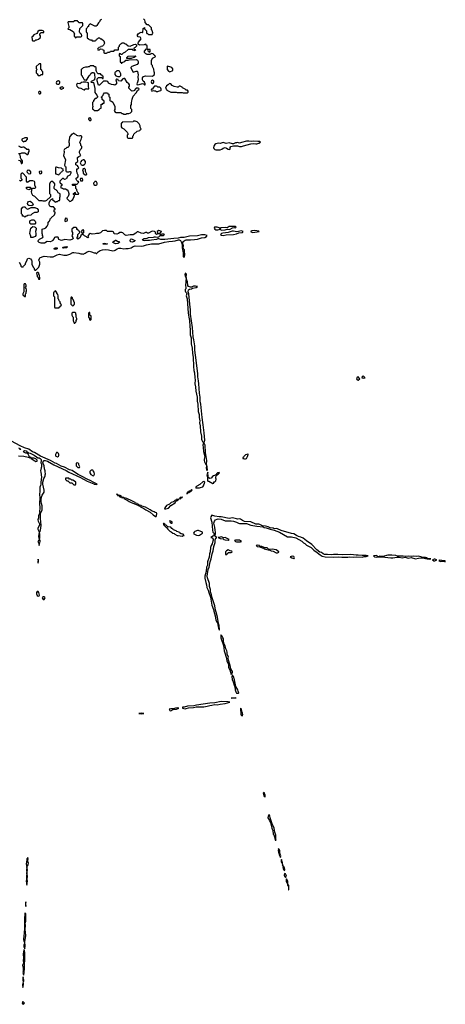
# Model space of a CAD drawing. Header units: inches. Extents: x 2769577 to 2880010, y 685631 to 825129.
# Tile 128 of 155: x 2841591 to 2849915, y 755086 to 774326. Entities that reach past the tile are written whole.
import ezdxf

# ---------------------------------------------------------------- set-up
doc = ezdxf.new("R2010")
doc.units = ezdxf.units.IN
doc.header["$MEASUREMENT"] = 0
for name, color, linetype in [('C8745', 7, 'Continuous'), ('C8746', 7, 'Continuous'), ('C8747', 7, 'Continuous')]:
    doc.layers.add(name, color=color, linetype=linetype)

msp = doc.modelspace()

# ---------------------------------------------------------------- linework, layer by layer
at = {"layer": 'C8745', "color": 4, "elevation": 4}
for points in [[(2846370, 759223), (2846355, 759210), (2846358, 759190), (2846370, 759146), (2846390, 759142), (2846391, 759170)], [(2846470, 758795), (2846450, 758762), (2846447, 758730), (2846479, 758679), (2846490, 758645), (2846497, 758637), (2846522, 758530), (2846543, 758483), (2846549, 758410), (2846559, 758399), (2846577, 758357), (2846590, 758291), (2846607, 758293), (2846603, 758303), (2846602, 758358), (2846599, 758390), (2846581, 758450), (2846568, 758530), (2846562, 758550), (2846534, 758590), (2846530, 758615), (2846513, 758653), (2846510, 758674), (2846487, 758727), (2846480, 758770)], [(2846650, 758129), (2846646, 758094), (2846650, 758059), (2846670, 757997), (2846690, 757957), (2846695, 757965), (2846700, 757990), (2846681, 758041), (2846677, 758090), (2846670, 758107), (2846656, 758116)], [(2841750, 757954), (2841731, 757930), (2841734, 757910), (2841730, 757909), (2841727, 757870), (2841717, 757830), (2841729, 757770), (2841724, 757710), (2841730, 757652), (2841741, 757710), (2841733, 757770), (2841741, 757790), (2841756, 757810), (2841763, 757850), (2841752, 757872), (2841752, 757910), (2841757, 757930)], [(2846710, 757914), (2846705, 757895), (2846707, 757873), (2846710, 757859), (2846719, 757859), (2846723, 757843), (2846730, 757792), (2846735, 757805), (2846732, 757850), (2846730, 757862), (2846722, 757862), (2846724, 757870)], [(2846750, 757783), (2846740, 757780), (2846737, 757770), (2846745, 757730), (2846750, 757717), (2846756, 757716), (2846770, 757696), (2846774, 757726), (2846771, 757750)], [(2841730, 757648), (2841722, 757590), (2841725, 757530), (2841716, 757490), (2841730, 757414), (2841742, 757490), (2841736, 757530), (2841742, 757590)], [(2846770, 757642), (2846766, 757610), (2846768, 757590), (2846790, 757564), (2846802, 757578), (2846806, 757590), (2846802, 757610), (2846790, 757635)], [(2846810, 757537), (2846803, 757517), (2846805, 757490), (2846810, 757473), (2846813, 757473), (2846821, 757461), (2846830, 757405), (2846839, 757399), (2846845, 757385), (2846850, 757325), (2846854, 757326), (2846857, 757343), (2846852, 757410), (2846842, 757422), (2846837, 757437), (2846833, 757490)], [(2841710, 757086), (2841703, 757050), (2841710, 756994), (2841714, 757050)], [(2841690, 756869), (2841684, 756750), (2841688, 756668), (2841683, 756550), (2841676, 756510), (2841680, 756470), (2841670, 756428), (2841666, 756350), (2841670, 756312), (2841685, 756305), (2841687, 756290), (2841681, 756259), (2841670, 756242), (2841670, 756212), (2841690, 756172), (2841701, 756230), (2841692, 756310), (2841712, 756432), (2841698, 756550), (2841704, 756624), (2841699, 756670), (2841709, 756711), (2841714, 756790), (2841710, 756858)], [(2841670, 756149), (2841659, 756070), (2841666, 755990), (2841662, 755950), (2841665, 755890), (2841648, 755850), (2841660, 755790), (2841661, 755730), (2841651, 755710), (2841664, 755664), (2841670, 755654), (2841684, 755776), (2841683, 755890), (2841689, 755931), (2841694, 756090), (2841687, 756147)], [(2841658, 755618), (2841650, 755618), (2841650, 755542), (2841670, 755534), (2841670, 755566), (2841658, 755590), (2841666, 755610)], [(2841650, 755508), (2841645, 755465), (2841650, 755412), (2841669, 755470), (2841666, 755506)], [(2841650, 755143), (2841644, 755136), (2841637, 755110), (2841650, 755086), (2841683, 755110)]]:
    msp.add_lwpolyline(points, close=True, dxfattribs=at)
at = {"layer": 'C8746', "color": 4, "elevation": 4}
for points in [[(2841582, 769590), (2841612, 769532), (2841614, 769510), (2841630, 769494), (2841650, 769494), (2841662, 769498), (2841666, 769510), (2841706, 769550), (2841708, 769570), (2841730, 769614), (2841742, 769650), (2841750, 769658), (2841770, 769665), (2841802, 769650), (2841822, 769630), (2841832, 769610), (2841832, 769550), (2841858, 769490), (2841872, 769470), (2841873, 769453), (2841890, 769434), (2841910, 769434), (2841968, 769490), (2841969, 769510), (2841982, 769550), (2841982, 769590), (2841968, 769630), (2841980, 769660), (2841988, 769670), (2842028, 769690), (2842070, 769703), (2842190, 769691), (2842248, 769692), (2842327, 769733), (2842370, 769745), (2842456, 769724), (2842510, 769722), (2842570, 769745), (2842630, 769774), (2842650, 769777), (2842750, 769765), (2842790, 769751), (2842811, 769751), (2842830, 769742), (2842870, 769762), (2842908, 769790), (2842950, 769801), (2842993, 769793), (2843050, 769772), (2843072, 769772), (2843090, 769754), (2843102, 769758), (2843106, 769770), (2843126, 769790), (2843166, 769814), (2843209, 769831), (2843270, 769837), (2843331, 769831), (2843410, 769812), (2843447, 769813), (2843456, 769824), (2843498, 769850), (2843530, 769861), (2843570, 769864), (2843630, 769851), (2843670, 769858), (2843710, 769858), (2843769, 769871), (2843810, 769894), (2843850, 769904), (2843970, 769901), (2844014, 769906), (2844073, 769927), (2844170, 769947), (2844314, 769946), (2844421, 769979), (2844507, 769993), (2844579, 770000)], [(2842217, 770000), (2842190, 769984), (2842130, 769994), (2842079, 769961), (2842043, 769957), (2842010, 769956), (2841971, 769971), (2841953, 769990), (2841955, 770000)], [(2843507, 770000), (2843527, 769990), (2843541, 769970), (2843510, 769954), (2843470, 769948), (2843449, 769950), (2843414, 769970), (2843430, 769995), (2843438, 770000)], [(2843839, 770000), (2843830, 769990), (2843790, 769980), (2843765, 769985), (2843756, 769990), (2843753, 770000)], [(2844742, 770000), (2844757, 769970), (2844767, 769930), (2844767, 769870), (2844787, 769770), (2844786, 769710), (2844790, 769691), (2844810, 769686), (2844822, 769730), (2844816, 769810), (2844812, 769830), (2844793, 769850), (2844787, 769867), (2844792, 769910), (2844784, 769944), (2844785, 769970), (2844795, 769990), (2844803, 770000)], [(2841570, 765805), (2841675, 765795), (2841759, 765779), (2841790, 765764), (2841818, 765762), (2841815, 765770), (2841784, 765784), (2841757, 765837), (2841737, 765857), (2841710, 765854), (2841683, 765870), (2841667, 765893), (2841676, 765904), (2841695, 765905), (2841718, 765898), (2841738, 765878), (2841750, 765874), (2841763, 765863), (2841798, 765858), (2841877, 765817), (2841921, 765781), (2841947, 765767), (2841970, 765763), (2841992, 765752), (2842009, 765730), (2842013, 765710), (2842006, 765670), (2842018, 765638), (2842021, 765610), (2842020, 765590), (2842010, 765569), (2841996, 765510), (2842005, 765485), (2842015, 765385), (2842004, 765290), (2842005, 765250), (2841999, 765221), (2841982, 765190), (2841987, 765113), (2841979, 765050), (2841988, 764992), (2841980, 764870), (2841985, 764790), (2841977, 764710), (2841983, 764690), (2841958, 764630), (2841958, 764590), (2841949, 764550), (2841953, 764530), (2841977, 764477), (2841981, 764450), (2841944, 764390), (2841945, 764370), (2841966, 764330), (2841969, 764310), (2841958, 764230), (2841969, 764170), (2841965, 764155), (2841947, 764130), (2841950, 764116), (2841961, 764101), (2841970, 764054), (2841989, 764130), (2841989, 764150), (2841978, 764170), (2841984, 764196), (2841986, 764270), (2841978, 764310), (2841992, 764328), (2842007, 764390), (2842014, 764450), (2842001, 764581), (2842001, 764679), (2842029, 764750), (2842029, 764829), (2842017, 764870), (2842012, 764912), (2842014, 764970), (2842030, 765032), (2842068, 765092), (2842069, 765130), (2842043, 765250), (2842043, 765290), (2842062, 765358), (2842082, 765390), (2842089, 765410), (2842089, 765430), (2842098, 765450), (2842089, 765490), (2842089, 765510), (2842075, 765550), (2842069, 765610), (2842047, 765670), (2842056, 765704), (2842068, 765712), (2842090, 765714), (2842137, 765697), (2842262, 765630), (2842497, 765517), (2842550, 765485), (2842779, 765379), (2842911, 765310), (2843010, 765267), (2843039, 765259), (2843051, 765250), (2843099, 765241), (2843108, 765250), (2843080, 765260), (2843070, 765272), (2843042, 765282), (2842970, 765323), (2842922, 765342), (2842790, 765415), (2842738, 765438), (2842662, 765482), (2842615, 765515), (2842567, 765527), (2842470, 765579), (2842403, 765603), (2842313, 765653), (2842283, 765663), (2842192, 765712), (2842000, 765800), (2841880, 765870), (2841844, 765884), (2841770, 765934), (2841683, 765963), (2841601, 766001), (2841433, 766093)], [(2841570, 765959), (2841596, 765950), (2841601, 765941), (2841616, 765930), (2841613, 765927), (2841590, 765927)]]:
    msp.add_lwpolyline(points, dxfattribs=at)
at = {"layer": 'C8746', "color": 4}
for points, elevation in [([(2842290, 769838), (2842259, 769850), (2842282, 769870), (2842322, 769870), (2842327, 769850), (2842310, 769841)], 4), ([(2842450, 769864), (2842429, 769870), (2842440, 769880), (2842466, 769890), (2842510, 769894), (2842522, 769890), (2842514, 769870), (2842510, 769870)], 4), ([(2843230, 769935), (2843223, 769950), (2843250, 769958), (2843310, 769949), (2843290, 769941)], 4), ([(2841950, 769386), (2841930, 769386), (2841922, 769378), (2841924, 769344), (2841934, 769330), (2841934, 769310), (2841954, 769290), (2841958, 769258), (2841970, 769254), (2841982, 769258), (2841986, 769270), (2841976, 769336), (2841966, 769350), (2841966, 769370)], 4), ([(2844830, 769375), (2844822, 769350), (2844828, 769310), (2844830, 769305), (2844842, 769302), (2844850, 769294), (2844855, 769350), (2844850, 769362)], 4), ([(2844850, 769286), (2844833, 769130), (2844842, 769090), (2844842, 769070), (2844828, 769052), (2844825, 769030), (2844832, 769010), (2844856, 768990), (2844862, 768970), (2844850, 768930), (2844867, 768870), (2844887, 768590), (2844897, 768510), (2844912, 768450), (2844917, 768330), (2844927, 768270), (2844928, 768170), (2844944, 768110), (2844947, 767990), (2844964, 767910), (2844970, 767802), (2844985, 767730), (2844988, 767550), (2844997, 767470), (2845008, 767428), (2845016, 767330), (2845025, 767290), (2845019, 767210), (2845031, 767150), (2845037, 767070), (2845060, 766950), (2845065, 766870), (2845076, 766816), (2845084, 766670), (2845101, 766610), (2845102, 766550), (2845113, 766490), (2845109, 766450), (2845124, 766390), (2845130, 766270), (2845145, 766190), (2845146, 766130), (2845151, 766110), (2845166, 766086), (2845184, 766070), (2845186, 766050), (2845172, 766010), (2845181, 765970), (2845185, 765890), (2845211, 765790), (2845200, 765740), (2845200, 765710), (2845206, 765686), (2845230, 765635), (2845247, 765633), (2845251, 765711), (2845226, 765866), (2845219, 766010), (2845197, 766050), (2845198, 766070), (2845208, 766090), (2845210, 766110), (2845199, 766250), (2845182, 766410), (2845159, 766550), (2845133, 766810), (2845123, 766870), (2845121, 766950), (2845109, 767030), (2845097, 767210), (2845085, 767270), (2845077, 767350), (2845077, 767410), (2845027, 767770), (2845017, 767870), (2845014, 767950), (2844999, 768070), (2844986, 768126), (2844971, 768311), (2844933, 768570), (2844934, 768654), (2844916, 768770), (2844897, 768970), (2844887, 769007), (2844895, 769045), (2844910, 769060), (2844948, 769070), (2844970, 769082), (2845045, 769090), (2845068, 769110), (2845030, 769121), (2845010, 769121), (2844990, 769117), (2844950, 769098), (2844930, 769098), (2844910, 769103), (2844894, 769114), (2844882, 769130), (2844870, 769206), (2844854, 769254)], 4), ([(2841690, 769166), (2841678, 769162), (2841674, 769150), (2841674, 769010), (2841664, 768996), (2841654, 768970), (2841654, 768950), (2841690, 768914), (2841702, 768918), (2841706, 768930), (2841706, 768970), (2841716, 768984), (2841718, 769010), (2841726, 769030), (2841726, 769050), (2841716, 769076), (2841706, 769090), (2841718, 769110), (2841716, 769136), (2841702, 769162)], 4), ([(2842290, 769026), (2842278, 769022), (2842273, 769007), (2842258, 769002), (2842254, 768990), (2842254, 768930), (2842274, 768910), (2842274, 768710), (2842278, 768698), (2842290, 768694), (2842350, 768694), (2842362, 768698), (2842366, 768710), (2842382, 768718), (2842386, 768730), (2842406, 768750), (2842396, 768776), (2842386, 768790), (2842386, 768810), (2842366, 768830), (2842356, 768856), (2842346, 768870), (2842346, 768930), (2842336, 768956), (2842320, 768980), (2842316, 768996)], 4), ([(2842610, 768906), (2842598, 768902), (2842594, 768890), (2842594, 768770), (2842613, 768753), (2842618, 768738), (2842630, 768734), (2842642, 768738), (2842647, 768753), (2842662, 768758), (2842666, 768790), (2842636, 768856), (2842626, 768870), (2842626, 768890)], 4), ([(2842670, 768606), (2842630, 768606), (2842614, 768590), (2842614, 768550), (2842624, 768524), (2842634, 768510), (2842634, 768450), (2842658, 768398), (2842670, 768394), (2842690, 768414), (2842698, 768430), (2842698, 768450), (2842706, 768470), (2842706, 768490), (2842698, 768510), (2842698, 768550), (2842686, 768570), (2842686, 768590)], 4), ([(2842950, 768606), (2842934, 768590), (2842934, 768510), (2842954, 768490), (2842958, 768458), (2842970, 768454), (2842982, 768458), (2842986, 768470), (2842986, 768530), (2842982, 768542), (2842966, 768550), (2842966, 768590), (2842962, 768602)], 4), ([(2848210, 767349), (2848190, 767339), (2848179, 767310), (2848190, 767286), (2848210, 767283), (2848242, 767310)], 4), ([(2848310, 767362), (2848286, 767350), (2848282, 767330), (2848286, 767326), (2848310, 767321), (2848330, 767326), (2848346, 767330), (2848335, 767335), (2848328, 767350)], 4), ([(2841870, 765760), (2841821, 765759), (2841818, 765750), (2841886, 765706), (2841910, 765694), (2841930, 765698), (2841930, 765722), (2841910, 765747)], 4), ([(2842330, 765866), (2842310, 765866), (2842294, 765830), (2842294, 765810), (2842298, 765798), (2842330, 765782), (2842350, 765794), (2842358, 765810), (2842358, 765830), (2842350, 765846)], 4), ([(2846050, 765839), (2846010, 765821), (2845976, 765790), (2845965, 765775), (2845952, 765770), (2845954, 765754), (2845966, 765754), (2845990, 765742), (2846010, 765742), (2846030, 765754), (2846049, 765791), (2846062, 765830), (2846057, 765837)], 4), ([(2842730, 765666), (2842698, 765662), (2842694, 765650), (2842694, 765610), (2842730, 765574), (2842750, 765574), (2842762, 765578), (2842766, 765590), (2842756, 765616), (2842746, 765630), (2842746, 765650)], 4), ([(2845250, 765628), (2845242, 765618), (2845246, 765590), (2845241, 765570), (2845244, 765530), (2845250, 765516), (2845259, 765521), (2845261, 765530)], 4), ([(2842990, 765526), (2842964, 765496), (2842962, 765470), (2842980, 765440), (2843030, 765414), (2843042, 765418), (2843055, 765445), (2843047, 765487), (2843026, 765510), (2843022, 765522)], 4), ([(2845270, 765486), (2845251, 765430), (2845265, 765385), (2845263, 765323), (2845270, 765311), (2845287, 765307), (2845370, 765262), (2845386, 765270), (2845386, 765290), (2845390, 765294), (2845410, 765294), (2845430, 765314), (2845435, 765350), (2845428, 765370), (2845428, 765390), (2845438, 765422), (2845446, 765430), (2845438, 765438), (2845403, 765417), (2845379, 765410), (2845357, 765390), (2845348, 765372), (2845335, 765365), (2845310, 765362), (2845279, 765379), (2845275, 765390)], 4), ([(2845495, 765475), (2845461, 765470), (2845458, 765462), (2845443, 765450), (2845441, 765441), (2845450, 765432), (2845470, 765445), (2845498, 765470)], 4), ([(2842550, 765366), (2842490, 765366), (2842484, 765356), (2842484, 765344), (2842510, 765314), (2842533, 765313), (2842570, 765274), (2842610, 765274), (2842650, 765234), (2842670, 765234), (2842682, 765238), (2842686, 765250), (2842686, 765290), (2842666, 765310), (2842630, 765326), (2842610, 765326), (2842590, 765346), (2842567, 765347)], 4), ([(2845190, 765302), (2845170, 765295), (2845115, 765245), (2845056, 765210), (2845045, 765195), (2845032, 765190), (2845038, 765178), (2845110, 765181), (2845130, 765187), (2845170, 765201), (2845183, 765217), (2845209, 765290), (2845199, 765299)], 4), ([(2843487, 765053), (2843490, 765047), (2843504, 765044), (2843507, 765030), (2843539, 765019), (2843550, 765005), (2843570, 764998), (2843580, 765000), (2843582, 764990), (2843610, 764985), (2843616, 764984), (2843626, 764990), (2843594, 764994), (2843580, 765000), (2843582, 765010), (2843560, 765020), (2843553, 765030), (2843518, 765038), (2843510, 765051)], 4), ([(2843634, 764986), (2843631, 764970), (2843696, 764936), (2843735, 764910), (2843771, 764890), (2843858, 764858), (2843866, 764850), (2843900, 764840), (2843911, 764830), (2843940, 764820), (2843951, 764810), (2844017, 764777), (2844055, 764750), (2844143, 764703), (2844202, 764650), (2844250, 764619), (2844262, 764618), (2844269, 764630), (2844275, 764675), (2844268, 764690), (2844238, 764698), (2844219, 764710), (2844180, 764720), (2844143, 764750), (2844050, 764798), (2843982, 764822), (2843970, 764831), (2843937, 764837), (2843924, 764844), (2843922, 764850), (2843898, 764858), (2843889, 764870), (2843859, 764879), (2843849, 764890), (2843773, 764930), (2843701, 764961), (2843689, 764970)], 4), ([(2844770, 764998), (2844767, 764993), (2844730, 764988), (2844724, 764976), (2844712, 764970), (2844722, 764962), (2844730, 764963), (2844742, 764970), (2844742, 764978), (2844755, 764985), (2844770, 764987), (2844775, 764995)], 4), ([(2844950, 765139), (2844938, 765130), (2844940, 765120), (2844910, 765113), (2844902, 765110), (2844898, 765102), (2844870, 765093), (2844865, 765075), (2844854, 765070), (2844870, 765066), (2844881, 765079), (2844908, 765090), (2844906, 765094), (2844938, 765110), (2844940, 765120), (2844950, 765118), (2844962, 765130), (2844957, 765137)], 4), ([(2844695, 764955), (2844652, 764950), (2844642, 764938), (2844627, 764930), (2844622, 764918), (2844598, 764902), (2844556, 764890), (2844519, 764861), (2844460, 764830), (2844427, 764787), (2844425, 764770), (2844450, 764768), (2844499, 764781), (2844549, 764831), (2844630, 764886), (2844638, 764902), (2844659, 764921), (2844679, 764930), (2844693, 764947), (2844706, 764950)], 4), ([(2845350, 764643), (2845327, 764613), (2845326, 764590), (2845348, 764510), (2845359, 764350), (2845370, 764311), (2845385, 764290), (2845394, 764266), (2845390, 764266), (2845388, 764252), (2845379, 764241), (2845331, 764210), (2845358, 764198), (2845377, 764177), (2845376, 764150), (2845370, 764143), (2845354, 764086), (2845336, 764050), (2845325, 764015), (2845315, 763930), (2845302, 763890), (2845294, 763826), (2845267, 763730), (2845261, 763670), (2845245, 763630), (2845238, 763542), (2845209, 763450), (2845209, 763410), (2845229, 763329), (2845246, 763286), (2845254, 763230), (2845278, 763178), (2845289, 763130), (2845320, 763040), (2845350, 762887), (2845384, 762804), (2845390, 762767), (2845416, 762676), (2845427, 762590), (2845450, 762545), (2845459, 762539), (2845470, 762465), (2845479, 762450), (2845479, 762430), (2845490, 762404), (2845496, 762404), (2845499, 762410), (2845495, 762490), (2845480, 762530), (2845457, 762650), (2845433, 762750), (2845418, 762790), (2845406, 762870), (2845355, 763030), (2845343, 763090), (2845325, 763145), (2845320, 763190), (2845302, 763250), (2845305, 763310), (2845262, 763422), (2845259, 763450), (2845279, 763581), (2845295, 763625), (2845316, 763730), (2845335, 763790), (2845357, 763890), (2845378, 763950), (2845388, 764032), (2845412, 764110), (2845417, 764163), (2845430, 764194), (2845442, 764198), (2845446, 764210), (2845430, 764218), (2845406, 764250), (2845419, 764281), (2845422, 764310), (2845413, 764350), (2845410, 764410), (2845389, 764490), (2845399, 764530), (2845421, 764550), (2845450, 764566), (2845470, 764572), (2845530, 764563), (2845610, 764532), (2845730, 764533), (2845770, 764527), (2845830, 764510), (2845870, 764489), (2845890, 764483), (2845970, 764480), (2846030, 764484), (2846110, 764448), (2846150, 764445), (2846230, 764426), (2846350, 764419), (2846370, 764406), (2846410, 764399), (2846492, 764370), (2846570, 764351), (2846670, 764310), (2846830, 764223), (2846910, 764219), (2846990, 764200), (2847110, 764135), (2847143, 764103), (2847167, 764090), (2847201, 764061), (2847290, 764010), (2847341, 763962), (2847412, 763912), (2847466, 763866), (2847505, 763845), (2847568, 763828), (2847730, 763824), (2847830, 763832), (2847890, 763823), (2848010, 763826), (2848050, 763833), (2848110, 763824), (2848171, 763829), (2848290, 763826), (2848330, 763835), (2848370, 763835), (2848409, 763850), (2848370, 763857), (2848290, 763855), (2848210, 763861), (2848170, 763860), (2848070, 763873), (2847910, 763868), (2847810, 763875), (2847730, 763873), (2847690, 763866), (2847610, 763876), (2847550, 763877), (2847526, 763886), (2847492, 763912), (2847464, 763924), (2847404, 763964), (2847307, 764070), (2847203, 764143), (2847137, 764197), (2847090, 764217), (2847045, 764225), (2847004, 764244), (2846950, 764279), (2846904, 764284), (2846705, 764345), (2846630, 764378), (2846610, 764382), (2846570, 764379), (2846549, 764390), (2846490, 764397), (2846450, 764417), (2846398, 764430), (2846337, 764437), (2846323, 764443), (2846319, 764450), (2846270, 764468), (2846230, 764465), (2846208, 764468), (2846110, 764516), (2845990, 764522), (2845950, 764538), (2845910, 764568), (2845890, 764575), (2845850, 764568), (2845830, 764570), (2845750, 764590), (2845690, 764579), (2845532, 764612), (2845490, 764610), (2845410, 764623)], 4), ([(2844410, 764479), (2844401, 764479), (2844398, 764470), (2844405, 764465), (2844411, 764450), (2844423, 764443), (2844428, 764430), (2844442, 764422), (2844448, 764410), (2844462, 764402), (2844487, 764370), (2844528, 764330), (2844556, 764316), (2844587, 764290), (2844610, 764283), (2844627, 764270), (2844671, 764250), (2844690, 764245), (2844770, 764236), (2844790, 764245), (2844806, 764250), (2844786, 764270), (2844750, 764279), (2844718, 764298), (2844709, 764310), (2844667, 764327), (2844650, 764341), (2844598, 764358), (2844589, 764370), (2844566, 764386), (2844550, 764409), (2844495, 764415), (2844482, 764422), (2844457, 764450), (2844438, 764458), (2844430, 764469)], 4), ([(2844530, 764533), (2844522, 764530), (2844526, 764526), (2844528, 764510), (2844543, 764503), (2844550, 764491), (2844567, 764487), (2844570, 764482), (2844574, 764490), (2844570, 764515), (2844546, 764530)], 4), ([(2845090, 764342), (2845070, 764342), (2845016, 764324), (2845001, 764310), (2844991, 764290), (2844998, 764278), (2845050, 764251), (2845090, 764247), (2845109, 764251), (2845164, 764290), (2845168, 764310)], 4), ([(2845530, 764222), (2845510, 764214), (2845474, 764210), (2845514, 764190), (2845570, 764182), (2845582, 764170), (2845610, 764161), (2845670, 764154), (2845686, 764170), (2845633, 764193), (2845610, 764209), (2845582, 764202)], 4), ([(2845810, 764154), (2845794, 764150), (2845814, 764130), (2845830, 764126), (2845870, 764121), (2845910, 764125), (2845926, 764130), (2845890, 764153)], 4), ([(2846250, 764059), (2846214, 764050), (2846234, 764030), (2846285, 764025), (2846330, 764003), (2846357, 763997), (2846370, 763987), (2846450, 763966), (2846470, 763965), (2846508, 763948), (2846550, 763939), (2846610, 763911), (2846630, 763907), (2846648, 763912), (2846658, 763922), (2846658, 763930), (2846610, 763964), (2846530, 763979), (2846470, 763975), (2846458, 763978), (2846430, 764008), (2846388, 764008), (2846370, 764013), (2846326, 764030), (2846295, 764035), (2846282, 764042), (2846278, 764050)], 4), ([(2845670, 763966), (2845634, 763950), (2845614, 763930), (2845614, 763890), (2845618, 763878), (2845630, 763874), (2845642, 763878), (2845647, 763893), (2845662, 763898), (2845670, 763914), (2845730, 763914), (2845742, 763918), (2845746, 763930), (2845742, 763942), (2845710, 763946), (2845696, 763956)], 4), ([(2846917, 763843), (2846882, 763830), (2846912, 763810), (2846950, 763798), (2846962, 763798), (2846968, 763810), (2846950, 763839)], 4), ([(2848570, 763853), (2848512, 763850), (2848532, 763830), (2848570, 763825), (2848590, 763829), (2848606, 763830), (2848590, 763838), (2848584, 763850)], 4), ([(2848790, 763863), (2848690, 763837), (2848630, 763846), (2848614, 763830), (2848730, 763825), (2848852, 763812), (2848890, 763812), (2848970, 763825), (2849010, 763822), (2849070, 763810), (2849130, 763824), (2849150, 763820), (2849190, 763804), (2849250, 763815), (2849330, 763789), (2849390, 763801), (2849470, 763808), (2849530, 763797), (2849560, 763800), (2849558, 763790), (2849610, 763782), (2849629, 763790), (2849560, 763800), (2849559, 763810), (2849530, 763817), (2849454, 763814), (2849433, 763830), (2849390, 763843), (2849350, 763837), (2849290, 763844), (2849250, 763838), (2849190, 763842), (2849130, 763837), (2849090, 763844), (2849010, 763840), (2848983, 763843), (2848950, 763855), (2848870, 763863)], 4), ([(2841950, 763786), (2841947, 763730), (2841950, 763706), (2841956, 763750)], 4), ([(2849696, 763784), (2849666, 763770), (2849690, 763755), (2849710, 763749), (2849749, 763770), (2849710, 763784)], 4), ([(2849793, 763767), (2849791, 763750), (2849810, 763743), (2849830, 763739), (2849850, 763744), (2849890, 763744), (2849901, 763741), (2849910, 763732), (2849915, 763745), (2849910, 763753), (2849850, 763756)], 4), ([(2841950, 763151), (2841930, 763150), (2841920, 763130), (2841919, 763110), (2841930, 763076), (2841950, 763059), (2841970, 763067), (2841976, 763084), (2841967, 763130)], 4), ([(2842073, 763050), (2842050, 763050), (2842038, 763042), (2842030, 763030), (2842050, 762999), (2842070, 762996), (2842090, 763030), (2842083, 763043)], 4), ([(2845530, 762309), (2845524, 762296), (2845528, 762250), (2845541, 762210), (2845548, 762170), (2845559, 762159), (2845576, 762096), (2845589, 761990), (2845636, 761850), (2845644, 761790), (2845666, 761746), (2845674, 761714), (2845672, 761690), (2845677, 761670), (2845704, 761624), (2845730, 761531), (2845750, 761570), (2845750, 761590), (2845721, 761641), (2845710, 761709), (2845676, 761810), (2845670, 761850), (2845672, 761872), (2845648, 761928), (2845648, 761970), (2845644, 761990), (2845621, 762030), (2845607, 762090), (2845581, 762141), (2845574, 762190), (2845574, 762230), (2845567, 762250), (2845550, 762278), (2845542, 762282)], 4), ([(2845750, 761517), (2845744, 761516), (2845739, 761490), (2845747, 761433), (2845766, 761386), (2845790, 761303), (2845798, 761298), (2845801, 761290), (2845807, 761230), (2845818, 761190), (2845830, 761166), (2845870, 761163), (2845879, 761170), (2845863, 761203), (2845857, 761230), (2845816, 761296), (2845790, 761429), (2845772, 761490)], 4), ([(2845530, 761002), (2845410, 760980), (2845310, 760972), (2845050, 760934), (2844999, 760921), (2844870, 760912), (2844810, 760895), (2844772, 760890), (2844772, 760870), (2844830, 760861), (2844850, 760866), (2844890, 760880), (2844990, 760889), (2845040, 760900), (2845081, 760901), (2845150, 760896), (2845190, 760899), (2845259, 760910), (2845312, 760928), (2845350, 760930), (2845410, 760942), (2845450, 760941), (2845510, 760954), (2845610, 760967), (2845698, 760990), (2845670, 760999)], 4), ([(2845810, 761068), (2845730, 761070), (2845810, 761078), (2845818, 761070)], -4), ([(2843970, 760778), (2843922, 760770), (2843970, 760762), (2844010, 760768), (2844018, 760770)], 4), ([(2844670, 760878), (2844636, 760876), (2844598, 760862), (2844550, 760861), (2844517, 760850), (2844525, 760830), (2844550, 760823), (2844590, 760844), (2844655, 760850), (2844706, 760870)], 4), ([(2845910, 760875), (2845907, 760850), (2845910, 760822), (2845918, 760810), (2845919, 760750), (2845930, 760731), (2845950, 760721), (2845954, 760750), (2845950, 760775), (2845935, 760810), (2845931, 760850)], 4)]:
    msp.add_lwpolyline(points, close=True, dxfattribs=dict(at, elevation=elevation))
at = {"layer": 'C8747', "color": 4, "elevation": 4}
for points in [[(2842710, 774306), (2842670, 774306), (2842658, 774302), (2842650, 774286), (2842550, 774286), (2842538, 774282), (2842534, 774270), (2842554, 774190), (2842554, 774170), (2842534, 774150), (2842538, 774138), (2842570, 774134), (2842637, 774097), (2842662, 774050), (2842654, 774030), (2842658, 773998), (2842673, 773993), (2842678, 773978), (2842690, 773974), (2842710, 773994), (2842790, 773994), (2842802, 773998), (2842806, 774010), (2842802, 774042), (2842787, 774047), (2842767, 774067), (2842758, 774090), (2842758, 774110), (2842767, 774133), (2842770, 774154), (2842826, 774210), (2842826, 774250), (2842822, 774262), (2842810, 774266), (2842750, 774266), (2842742, 774282), (2842727, 774287), (2842722, 774302)], [(2842030, 774118), (2841970, 774115), (2841946, 774094), (2841942, 774078), (2841925, 774055), (2841870, 774028), (2841840, 774000), (2841832, 773990), (2841833, 773933), (2841838, 773918), (2841850, 773914), (2841890, 773914), (2841908, 773932), (2841927, 773933), (2841956, 773944), (2841990, 773974), (2841998, 773990), (2841998, 774010), (2841988, 774030), (2841988, 774052), (2842010, 774074), (2842050, 774074), (2842062, 774078), (2842066, 774090), (2842062, 774102)], [(2844130, 773746), (2844098, 773742), (2844094, 773730), (2844098, 773718), (2844113, 773713), (2844118, 773698), (2844130, 773694), (2844142, 773698), (2844146, 773710), (2844142, 773742)], [(2841970, 773466), (2841914, 773410), (2841914, 773370), (2841934, 773350), (2841914, 773330), (2841914, 773290), (2841934, 773270), (2841950, 773234), (2841990, 773234), (2842010, 773254), (2842042, 773258), (2842046, 773270), (2842046, 773310), (2842027, 773327), (2842022, 773342), (2842006, 773350), (2842006, 773450), (2842002, 773462)], [(2843690, 773566), (2843686, 773570), (2843686, 773590), (2843702, 773598), (2843710, 773612), (2843850, 773618), (2843862, 773610), (2843850, 773598), (2843830, 773588), (2843784, 773576), (2843770, 773566)], [(2843030, 773426), (2842970, 773426), (2842950, 773406), (2842930, 773406), (2842910, 773398), (2842876, 773396), (2842833, 773387), (2842813, 773367), (2842798, 773362), (2842794, 773350), (2842794, 773250), (2842812, 773232), (2842814, 773210), (2842824, 773204), (2842853, 773153), (2842872, 773152), (2842890, 773142), (2842895, 773145), (2842914, 773166), (2842948, 773230), (2842968, 773250), (2842983, 773277), (2843010, 773294), (2843033, 773293), (2843054, 773270), (2843053, 773233), (2843062, 773210), (2843054, 773150), (2842990, 773118), (2842982, 773110), (2842990, 773102), (2843010, 773098), (2843030, 773105), (2843036, 773096), (2843064, 772984), (2843064, 772904), (2843078, 772878), (2843094, 772870), (2843098, 772838), (2843113, 772833), (2843114, 772810), (2843098, 772802), (2843090, 772786), (2843070, 772786), (2843034, 772750), (2843032, 772728), (2843014, 772710), (2843013, 772653), (2843022, 772630), (2843014, 772610), (2843018, 772578), (2843033, 772573), (2843038, 772558), (2843050, 772554), (2843110, 772554), (2843146, 772570), (2843167, 772593), (2843182, 772598), (2843186, 772610), (2843187, 772673), (2843210, 772674), (2843227, 772693), (2843242, 772698), (2843246, 772710), (2843242, 772742), (2843227, 772747), (2843222, 772762), (2843207, 772767), (2843202, 772802), (2843186, 772810), (2843202, 772818), (2843206, 772830), (2843227, 772853), (2843228, 772872), (2843250, 772894), (2843310, 772894), (2843318, 772878), (2843334, 772870), (2843334, 772830), (2843338, 772818), (2843354, 772810), (2843354, 772750), (2843358, 772738), (2843390, 772734), (2843413, 772713), (2843452, 772630), (2843452, 772570), (2843442, 772550), (2843458, 772518), (2843470, 772514), (2843570, 772514), (2843590, 772494), (2843610, 772494), (2843630, 772482), (2843670, 772482), (2843688, 772492), (2843727, 772493), (2843756, 772504), (2843786, 772530), (2843786, 772570), (2843768, 772590), (2843768, 772650), (2843778, 772670), (2843778, 772710), (2843787, 772733), (2843788, 772772), (2843807, 772813), (2843808, 772832), (2843870, 772894), (2843896, 772944), (2843926, 772970), (2843922, 772982), (2843910, 772986), (2843870, 772986), (2843822, 772938), (2843790, 772928), (2843776, 772936), (2843768, 772950), (2843726, 772990), (2843728, 773010), (2843738, 773030), (2843736, 773056), (2843728, 773070), (2843690, 773098), (2843650, 773174), (2843626, 773174), (2843611, 773169), (2843568, 773128), (2843526, 773130), (2843515, 773155), (2843490, 773166), (2843474, 773150), (2843485, 773105), (2843485, 773075), (2843477, 773063), (2843451, 773049), (2843435, 773055), (2843390, 773059), (2843340, 773080), (2843327, 773087), (2843315, 773115), (2843287, 773127), (2843250, 773128), (2843230, 773126), (2843150, 773048), (2843130, 773048), (2843123, 773063), (2843108, 773132), (2843106, 773170), (2843130, 773194), (2843190, 773194), (2843210, 773174), (2843222, 773178), (2843226, 773210), (2843222, 773222), (2843207, 773227), (2843202, 773242), (2843187, 773247), (2843170, 773266), (2843128, 773268), (2843106, 773290), (2843096, 773316), (2843086, 773330), (2843086, 773390), (2843070, 773406), (2843050, 773406), (2843042, 773422)], [(2843530, 773326), (2843490, 773326), (2843470, 773306), (2843458, 773302), (2843453, 773287), (2843453, 773253), (2843474, 773230), (2843513, 773213), (2843550, 773214), (2843567, 773233), (2843567, 773267), (2843542, 773322)], [(2844482, 773418), (2844474, 773410), (2844474, 773350), (2844500, 773320), (2844530, 773305), (2844586, 773330), (2844587, 773367), (2844566, 773390), (2844550, 773398)], [(2842350, 773129), (2842330, 773128), (2842311, 773109), (2842302, 773090), (2842312, 773070), (2842330, 773064), (2842350, 773064), (2842370, 773078), (2842377, 773090), (2842378, 773110)], [(2842830, 773108), (2842802, 773098), (2842770, 773073), (2842730, 773081), (2842711, 773069), (2842704, 773050), (2842707, 773030), (2842728, 773008), (2842750, 772995), (2842790, 772991), (2842830, 772962), (2842850, 772954), (2842862, 772958), (2842866, 772970), (2842886, 772974), (2842890, 772991), (2842898, 772978), (2842910, 772974), (2842942, 772978), (2842946, 772990), (2842936, 773016), (2842939, 773079), (2842935, 773095), (2842886, 773106)], [(2844190, 773144), (2844167, 773130), (2844163, 773110), (2844170, 773092), (2844190, 773082), (2844210, 773092), (2844217, 773110), (2844212, 773132)], [(2844530, 773078), (2844514, 773070), (2844494, 773050), (2844465, 773035), (2844442, 772990), (2844460, 772960), (2844470, 772952), (2844550, 772912), (2844650, 772912), (2844670, 772902), (2844770, 772902), (2844790, 772894), (2844870, 772894), (2844886, 772910), (2844886, 772930), (2844870, 772946), (2844850, 772946), (2844826, 772970), (2844776, 772996), (2844766, 773010), (2844730, 773026), (2844710, 773026), (2844690, 773008), (2844670, 773008), (2844610, 773022), (2844570, 773038), (2844546, 773070)], [(2841990, 772926), (2841970, 772926), (2841962, 772910), (2841964, 772884), (2841970, 772874), (2841990, 772874), (2842006, 772890), (2842006, 772910)], [(2842430, 773013), (2842402, 773010), (2842374, 772990), (2842410, 772971), (2842450, 772986), (2842453, 772990), (2842450, 772995)], [(2844270, 773026), (2844230, 773026), (2844194, 772990), (2844193, 772967), (2844170, 772966), (2844162, 772950), (2844170, 772934), (2844190, 772934), (2844210, 772942), (2844230, 772934), (2844250, 772934), (2844270, 772922), (2844290, 772922), (2844308, 772932), (2844327, 772933), (2844350, 772942), (2844358, 772950), (2844358, 772970), (2844350, 772986), (2844330, 773006), (2844290, 773006), (2844282, 773022)], [(2842950, 772406), (2842934, 772390), (2842938, 772378), (2842953, 772373), (2842958, 772358), (2842970, 772354), (2842982, 772358), (2842986, 772370), (2842982, 772402)], [(2843850, 772346), (2843818, 772342), (2843810, 772328), (2843610, 772326), (2843598, 772322), (2843594, 772310), (2843578, 772302), (2843574, 772290), (2843573, 772233), (2843592, 772212), (2843631, 772191), (2843692, 772130), (2843714, 772090), (2843694, 772070), (2843694, 772030), (2843698, 772018), (2843710, 772014), (2843790, 772014), (2843802, 772018), (2843806, 772050), (2843816, 772064), (2843826, 772090), (2843886, 772150), (2843942, 772158), (2843948, 772172), (2843962, 772178), (2843966, 772190), (2843948, 772228), (2843948, 772250), (2843928, 772290), (2843886, 772330)], [(2842650, 772106), (2842638, 772102), (2842630, 772086), (2842610, 772086), (2842570, 772046), (2842565, 772030), (2842562, 771970), (2842552, 771950), (2842552, 771930), (2842562, 771910), (2842562, 771870), (2842552, 771848), (2842532, 771828), (2842510, 771826), (2842494, 771810), (2842465, 771795), (2842452, 771770), (2842462, 771750), (2842462, 771730), (2842452, 771708), (2842451, 771670), (2842485, 771590), (2842466, 771486), (2842480, 771460), (2842494, 771450), (2842494, 771370), (2842498, 771358), (2842510, 771354), (2842550, 771354), (2842570, 771362), (2842580, 771360), (2842592, 771350), (2842591, 771330), (2842570, 771288), (2842518, 771262), (2842514, 771230), (2842498, 771222), (2842493, 771207), (2842470, 771206), (2842450, 771226), (2842430, 771226), (2842374, 771170), (2842378, 771138), (2842390, 771134), (2842414, 771110), (2842413, 771087), (2842394, 771070), (2842398, 771038), (2842430, 771034), (2842450, 771022), (2842490, 771018), (2842519, 770999), (2842537, 770977), (2842551, 770931), (2842552, 770910), (2842538, 770870), (2842522, 770850), (2842514, 770830), (2842570, 770774), (2842590, 770782), (2842606, 770790), (2842628, 770812), (2842658, 770870), (2842666, 770890), (2842662, 770902), (2842646, 770910), (2842646, 770930), (2842662, 770938), (2842667, 770953), (2842674, 770950), (2842678, 770918), (2842690, 770914), (2842730, 770914), (2842742, 770918), (2842746, 770930), (2842727, 770947), (2842706, 770990), (2842706, 771010), (2842686, 771030), (2842686, 771070), (2842682, 771082), (2842670, 771086), (2842630, 771086), (2842626, 771090), (2842626, 771110), (2842630, 771114), (2842710, 771114), (2842722, 771118), (2842727, 771133), (2842746, 771150), (2842742, 771162), (2842727, 771167), (2842710, 771186), (2842698, 771210), (2842698, 771230), (2842726, 771250), (2842738, 771270), (2842738, 771290), (2842718, 771330), (2842707, 771373), (2842706, 771410), (2842710, 771414), (2842730, 771414), (2842746, 771430), (2842742, 771442), (2842726, 771450), (2842726, 771470), (2842686, 771490), (2842686, 771530), (2842727, 771553), (2842728, 771570), (2842719, 771610), (2842725, 771635), (2842745, 771655), (2842786, 771670), (2842763, 771723), (2842762, 771750), (2842778, 771790), (2842798, 771810), (2842806, 771830), (2842806, 771850), (2842788, 771870), (2842787, 771887), (2842768, 771930), (2842795, 771985), (2842798, 772010), (2842808, 772030), (2842806, 772050), (2842790, 772058), (2842770, 772058), (2842748, 772048), (2842710, 772066), (2842690, 772082), (2842668, 772088)], [(2841738, 772018), (2841690, 772018), (2841634, 771990), (2841634, 771970), (2841654, 771950), (2841670, 771942), (2841688, 771952), (2841710, 771954), (2841746, 771990), (2841746, 772010)], [(2846170, 771955), (2846130, 771946), (2846070, 771952), (2846030, 771950), (2845930, 771927), (2845910, 771917), (2845890, 771915), (2845850, 771925), (2845830, 771923), (2845810, 771918), (2845770, 771898), (2845750, 771899), (2845690, 771921), (2845630, 771907), (2845590, 771923), (2845570, 771924), (2845510, 771909), (2845470, 771910), (2845430, 771898), (2845410, 771886), (2845385, 771855), (2845380, 771830), (2845385, 771810), (2845410, 771791), (2845430, 771784), (2845510, 771786), (2845544, 771796), (2845570, 771813), (2845610, 771827), (2845638, 771818), (2845670, 771798), (2845690, 771792), (2845706, 771794), (2845709, 771830), (2845722, 771850), (2845770, 771864), (2845850, 771859), (2845890, 771851), (2845930, 771850), (2845970, 771858), (2846110, 771902), (2846170, 771904), (2846210, 771897), (2846230, 771899), (2846269, 771910), (2846298, 771930), (2846287, 771947), (2846250, 771943)], [(2842850, 771586), (2842830, 771586), (2842794, 771570), (2842794, 771550), (2842778, 771542), (2842774, 771530), (2842784, 771504), (2842794, 771490), (2842810, 771482), (2842830, 771482), (2842854, 771494), (2842866, 771494), (2842866, 771506), (2842878, 771530), (2842876, 771556)], [(2841770, 771386), (2841738, 771382), (2841734, 771350), (2841753, 771333), (2841758, 771318), (2841790, 771314), (2841806, 771330), (2841806, 771350)], [(2842010, 771366), (2841978, 771362), (2841974, 771350), (2841978, 771318), (2841990, 771314), (2842010, 771322), (2842026, 771330), (2842022, 771362)], [(2842310, 771446), (2842298, 771442), (2842294, 771430), (2842294, 771314), (2842306, 771314), (2842350, 771294), (2842362, 771298), (2842367, 771313), (2842382, 771318), (2842387, 771333), (2842407, 771353), (2842422, 771358), (2842427, 771373), (2842442, 771378), (2842446, 771390), (2842442, 771402), (2842427, 771407), (2842410, 771426), (2842350, 771428)], [(2842858, 771418), (2842850, 771418), (2842834, 771410), (2842822, 771390), (2842834, 771350), (2842834, 771330), (2842870, 771294), (2842890, 771294), (2842902, 771298), (2842906, 771310), (2842880, 771360), (2842876, 771396)], [(2842810, 771226), (2842778, 771222), (2842774, 771210), (2842778, 771178), (2842810, 771174), (2842822, 771178), (2842826, 771190), (2842822, 771222)], [(2843090, 771166), (2843058, 771162), (2843054, 771150), (2843034, 771130), (2843038, 771098), (2843053, 771093), (2843090, 771094), (2843102, 771098), (2843106, 771110), (2843106, 771130), (2843096, 771156)], [(2841770, 771002), (2841736, 771016), (2841726, 771030), (2841727, 771053), (2841793, 771053), (2841813, 771033), (2841814, 771026), (2841790, 771008)], [(2841830, 770686), (2841773, 770693), (2841749, 770709), (2841745, 770735), (2841749, 770751), (2841765, 770775), (2841790, 770781), (2841799, 770779), (2841823, 770763), (2841840, 770740), (2841854, 770710)], [(2841750, 770622), (2841813, 770653), (2841887, 770653), (2841930, 770638), (2841951, 770610), (2841951, 770569), (2841924, 770556), (2841884, 770556), (2841834, 770530), (2841810, 770506), (2841750, 770498), (2841730, 770486), (2841710, 770486), (2841690, 770466), (2841670, 770486), (2841649, 770489), (2841648, 770510), (2841629, 770530), (2841629, 770610), (2841624, 770630), (2841650, 770662), (2841670, 770672), (2841692, 770672), (2841714, 770650), (2841718, 770638)], [(2841890, 770328), (2841809, 770329), (2841788, 770350), (2841787, 770393), (2841828, 770412), (2841870, 770414), (2841894, 770390), (2841902, 770370), (2841902, 770350)], [(2842490, 770446), (2842474, 770410), (2842474, 770390), (2842490, 770382), (2842522, 770398), (2842526, 770410), (2842522, 770442)], [(2841807, 770067), (2841806, 770094), (2841789, 770150), (2841793, 770190), (2841809, 770250), (2841818, 770262), (2841850, 770285), (2841880, 770280), (2841893, 770273), (2841914, 770250), (2841914, 770230), (2841901, 770190), (2841906, 770150), (2841905, 770110), (2841891, 770089), (2841850, 770068)], [(2842830, 770218), (2842814, 770210), (2842794, 770190), (2842810, 770154), (2842830, 770154), (2842846, 770170), (2842848, 770190), (2842846, 770210)], [(2844310, 770204), (2844278, 770190), (2844282, 770170), (2844297, 770157), (2844310, 770151), (2844330, 770152), (2844350, 770174), (2844362, 770178), (2844366, 770190)], [(2845410, 770275), (2845403, 770270), (2845393, 770250), (2845406, 770230), (2845430, 770219), (2845463, 770217), (2845490, 770224), (2845508, 770230), (2845509, 770250), (2845454, 770274)], [(2845810, 770288), (2845778, 770282), (2845715, 770285), (2845690, 770282), (2845650, 770262), (2845610, 770265), (2845530, 770257), (2845512, 770248), (2845511, 770230), (2845531, 770211), (2845610, 770219), (2845650, 770232), (2845690, 770226), (2845710, 770231), (2845750, 770258), (2845790, 770265), (2845810, 770258), (2845828, 770270)], [(2845930, 770202), (2845837, 770183), (2845770, 770196), (2845745, 770195), (2845670, 770165), (2845567, 770153), (2845535, 770145), (2845518, 770130), (2845537, 770117), (2845570, 770110), (2845630, 770124), (2845770, 770129), (2845830, 770140), (2845880, 770160), (2845949, 770170), (2845964, 770190)], [(2846190, 770204), (2846130, 770198), (2846105, 770190), (2846130, 770171), (2846150, 770169), (2846276, 770190), (2846270, 770196)], [(2844410, 770138), (2844370, 770138), (2844354, 770130), (2844354, 770110), (2844390, 770106), (2844406, 770110), (2844426, 770130)]]:
    msp.add_lwpolyline(points, close=True, dxfattribs=at)
for points in [[(2843194, 774330), (2843165, 774315), (2843150, 774286), (2843130, 774266), (2843102, 774210), (2843090, 774198), (2843060, 774200), (2842970, 774246), (2842934, 774210), (2842934, 774190), (2842918, 774182), (2842914, 774170), (2842894, 774150), (2842894, 774090), (2842898, 774078), (2842914, 774070), (2842914, 773970), (2842934, 773950), (2842950, 773942), (2842970, 773934), (2842993, 773933), (2843010, 773914), (2843070, 773914), (2843082, 773918), (2843087, 773933), (2843102, 773938), (2843107, 773953), (2843122, 773958), (2843130, 773974), (2843150, 773974), (2843170, 773954), (2843194, 773950), (2843234, 773910), (2843252, 773868), (2843233, 773827), (2843213, 773807), (2843178, 773802), (2843170, 773786), (2843138, 773782), (2843133, 773767), (2843118, 773762), (2843114, 773750), (2843118, 773738), (2843150, 773734), (2843170, 773754), (2843213, 773753), (2843218, 773738), (2843234, 773730), (2843234, 773690), (2843238, 773678), (2843250, 773674), (2843290, 773674), (2843302, 773678), (2843310, 773694), (2843350, 773694), (2843362, 773698), (2843370, 773714), (2843430, 773714), (2843442, 773718), (2843450, 773734), (2843510, 773734), (2843522, 773738), (2843526, 773750), (2843526, 773790), (2843546, 773810), (2843546, 773830), (2843570, 773854), (2843582, 773858), (2843590, 773874), (2843630, 773874), (2843638, 773858), (2843670, 773854), (2843712, 773812), (2843750, 773811), (2843821, 773839), (2843850, 773846), (2843874, 773834), (2843878, 773830), (2843874, 773810), (2843850, 773785), (2843822, 773770), (2843822, 773762), (2843832, 773750), (2843850, 773741), (2843859, 773730), (2843850, 773715), (2843806, 773730), (2843802, 773742), (2843790, 773746), (2843710, 773746), (2843651, 773689), (2843614, 773670), (2843590, 773646), (2843570, 773646), (2843562, 773662), (2843550, 773666), (2843538, 773662), (2843534, 773630), (2843538, 773618), (2843554, 773610), (2843554, 773510), (2843558, 773498), (2843573, 773493), (2843578, 773478), (2843590, 773474), (2843607, 773493), (2843646, 773510), (2843670, 773534), (2843710, 773534), (2843730, 773542), (2843870, 773547), (2843894, 773534), (2843905, 773510), (2843905, 773475), (2843890, 773450), (2843787, 773413), (2843765, 773395), (2843764, 773384), (2843810, 773302), (2843870, 773318), (2843890, 773318), (2843893, 773313), (2843910, 773250), (2843904, 773210), (2843910, 773150), (2843897, 773103), (2843882, 773070), (2843890, 773054), (2843930, 773058), (2843990, 773076), (2844011, 773071), (2844030, 773052), (2844046, 773054), (2844048, 773070), (2844030, 773102), (2844005, 773125), (2843992, 773150), (2843996, 773190), (2844010, 773218), (2844050, 773231), (2844190, 773225), (2844218, 773250), (2844226, 773270), (2844226, 773290), (2844218, 773310), (2844216, 773356), (2844188, 773410), (2844186, 773430), (2844167, 773453), (2844166, 773530), (2844188, 773572), (2844242, 773598), (2844246, 773610), (2844242, 773622), (2844227, 773627), (2844222, 773642), (2844207, 773647), (2844202, 773662), (2844170, 773666), (2844158, 773662), (2844150, 773646), (2844070, 773646), (2844062, 773662), (2844050, 773666), (2844030, 773686), (2844030, 773714), (2844070, 773754), (2844082, 773758), (2844086, 773770), (2844086, 773810), (2844082, 773822), (2844067, 773827), (2844062, 773842), (2844050, 773846), (2844024, 773836), (2843933, 773827), (2843906, 773846), (2843907, 773870), (2843918, 773890), (2843969, 773950), (2843957, 773977), (2843945, 773985), (2843910, 773993), (2843896, 774010), (2843896, 774030), (2843908, 774052), (2843950, 774076), (2843970, 774082), (2843990, 774074), (2844002, 774078), (2844008, 774152), (2844022, 774158), (2844030, 774174), (2844034, 774170), (2844034, 774150), (2844074, 774110), (2844074, 774070), (2844078, 774058), (2844093, 774053), (2844110, 774034), (2844170, 774034), (2844182, 774038), (2844187, 774053), (2844198, 774062), (2844198, 774070), (2844186, 774090), (2844182, 774122), (2844166, 774130), (2844166, 774170), (2844110, 774226), (2844087, 774227), (2844046, 774270), (2844046, 774290), (2844036, 774316), (2844010, 774346)], [(2841570, 771714), (2841610, 771714), (2841630, 771722), (2841690, 771722), (2841710, 771714), (2841730, 771694), (2841750, 771694), (2841766, 771710), (2841766, 771730), (2841778, 771750), (2841778, 771770), (2841767, 771787), (2841728, 771788), (2841686, 771830), (2841670, 771838), (2841650, 771838), (2841630, 771826), (2841610, 771826), (2841602, 771842), (2841576, 771856)], [(2841570, 771578), (2841592, 771572), (2841614, 771550), (2841618, 771518), (2841630, 771514), (2841646, 771530), (2841646, 771570), (2841618, 771598), (2841609, 771629), (2841608, 771650), (2841598, 771678), (2841590, 771686)], [(2841955, 770000), (2841960, 770020), (2841981, 770039), (2842047, 770073), (2842048, 770090), (2842038, 770110), (2842038, 770130), (2842028, 770150), (2842028, 770232), (2842050, 770242), (2842076, 770244), (2842100, 770260), (2842130, 770294), (2842147, 770333), (2842148, 770372), (2842162, 770378), (2842167, 770393), (2842182, 770398), (2842187, 770433), (2842202, 770438), (2842207, 770453), (2842270, 770514), (2842286, 770550), (2842282, 770562), (2842266, 770570), (2842266, 770610), (2842282, 770618), (2842286, 770630), (2842250, 770666), (2842208, 770668), (2842183, 770683), (2842168, 770710), (2842166, 770750), (2842186, 770790), (2842207, 770813), (2842222, 770818), (2842230, 770834), (2842234, 770810), (2842284, 770764), (2842290, 770762), (2842310, 770774), (2842330, 770774), (2842350, 770794), (2842370, 770794), (2842378, 770810), (2842378, 770850), (2842386, 770870), (2842386, 770910), (2842382, 770922), (2842343, 770943), (2842322, 770982), (2842310, 770986), (2842302, 771002), (2842287, 771007), (2842267, 771027), (2842267, 771067), (2842278, 771090), (2842276, 771116), (2842262, 771142), (2842246, 771150), (2842242, 771162), (2842210, 771166), (2842190, 771146), (2842174, 771110), (2842174, 770930), (2842192, 770912), (2842193, 770867), (2842114, 770790), (2842090, 770778), (2842050, 770778), (2842030, 770788), (2841970, 770786), (2841886, 770870), (2841849, 770889), (2841828, 770930), (2841822, 770970), (2841828, 770990), (2841826, 771014), (2841850, 771034), (2841890, 771034), (2841902, 771038), (2841906, 771050), (2841887, 771093), (2841886, 771150), (2841882, 771162), (2841850, 771178), (2841790, 771178), (2841747, 771147), (2841726, 771170), (2841726, 771250), (2841650, 771326), (2841630, 771326), (2841614, 771310), (2841614, 771230), (2841632, 771212), (2841632, 771188), (2841610, 771169), (2841585, 771185)], [(2844803, 770000), (2844810, 770008), (2844830, 770020), (2844850, 770024), (2844930, 770024), (2845010, 770034), (2845070, 770036), (2845150, 770061), (2845210, 770067), (2845247, 770090), (2845255, 770110), (2845210, 770124), (2845150, 770123), (2845070, 770105), (2844910, 770094), (2844810, 770068), (2844734, 770070), (2844690, 770057), (2844607, 770053), (2844430, 770032), (2844350, 770029), (2844310, 770041), (2844290, 770041), (2844268, 770032), (2844170, 770021), (2844130, 770010), (2844090, 770010), (2844030, 770002), (2844008, 770010), (2843999, 770019), (2843996, 770030), (2844028, 770052), (2844070, 770052), (2844110, 770067), (2844210, 770076), (2844230, 770085), (2844250, 770085), (2844290, 770075), (2844310, 770081), (2844330, 770105), (2844346, 770110), (2844346, 770130), (2844330, 770146), (2844310, 770146), (2844270, 770129), (2844249, 770150), (2844249, 770170), (2844242, 770182), (2844226, 770190), (2844192, 770192), (2844170, 770189), (2844110, 770155), (2844090, 770155), (2844070, 770169), (2844050, 770169), (2844010, 770149), (2843970, 770153), (2843910, 770181), (2843890, 770182), (2843863, 770157), (2843810, 770124), (2843750, 770123), (2843672, 770112), (2843650, 770119), (2843610, 770158), (2843590, 770169), (2843550, 770169), (2843522, 770150), (2843490, 770137), (2843442, 770142), (2843435, 770175), (2843407, 770187), (2843310, 770188), (2843287, 770207), (2843250, 770208), (2843210, 770198), (2843170, 770158), (2843131, 770149), (2843091, 770149), (2843070, 770142), (2843010, 770135), (2842970, 770148), (2842950, 770135), (2842931, 770110), (2842922, 770090), (2842938, 770070), (2842930, 770065), (2842910, 770069), (2842900, 770080), (2842860, 770100), (2842830, 770128), (2842813, 770127), (2842790, 770106), (2842776, 770070), (2842730, 770039), (2842715, 770050), (2842715, 770070), (2842728, 770090), (2842728, 770130), (2842766, 770170), (2842766, 770190), (2842743, 770203), (2842730, 770226), (2842709, 770229), (2842706, 770250), (2842690, 770266), (2842650, 770268), (2842612, 770230), (2842612, 770190), (2842622, 770170), (2842625, 770150), (2842622, 770130), (2842612, 770108), (2842616, 770090), (2842631, 770071), (2842634, 770050), (2842623, 770037), (2842610, 770030), (2842590, 770022), (2842570, 770021), (2842471, 770029), (2842410, 770013), (2842390, 770016), (2842359, 770030), (2842348, 770052), (2842348, 770068), (2842336, 770076), (2842290, 770078), (2842272, 770068), (2842265, 770050), (2842234, 770010), (2842217, 770000)], [(2843438, 770000), (2843463, 770017), (2843470, 770019), (2843507, 770000)], [(2843753, 770000), (2843750, 770010), (2843756, 770030), (2843770, 770042), (2843790, 770040), (2843830, 770020), (2843847, 770010), (2843839, 770000)], [(2844579, 770000), (2844630, 770005), (2844698, 770022), (2844710, 770023), (2844736, 770010), (2844742, 770000)]]:
    msp.add_lwpolyline(points, dxfattribs=at)

doc.saveas('drawing.dxf')
